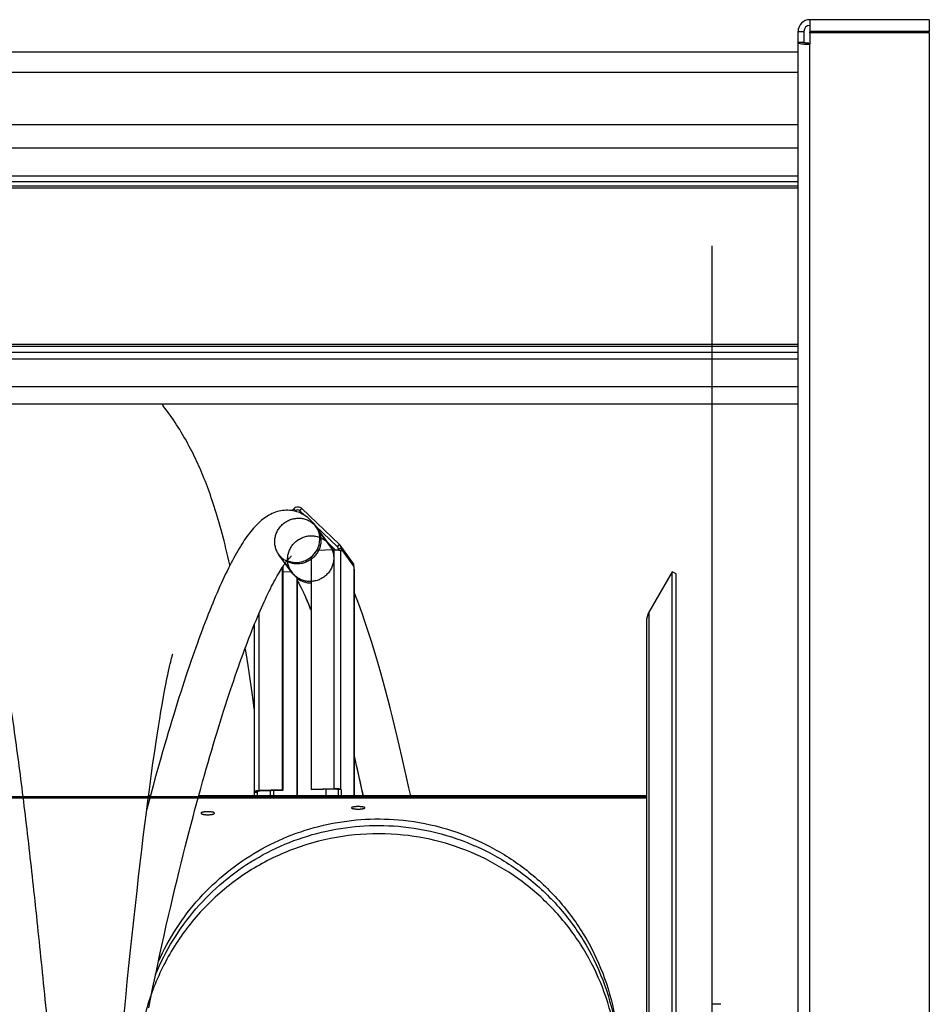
# Model space of a CAD drawing. Extents: x 0 to 594, y 0 to 420.
# Tile 17 of 19: x 345 to 376, y 303 to 336. Entities that reach past the tile are written whole.
import ezdxf

# ---------------------------------------------------------------- set-up
doc = ezdxf.new("R2010")
doc.units = 0
doc.header["$LTSCALE"] = 32.67
for name, color, linetype in [('110528_DXF_CONTINUOUS_LINE', 7, 'CONTINUOUS'), ('110528_DXF_DIMENSION', 7, 'CONTINUOUS'), ('110536_DXF_CONTINUOUS_LINE', 7, 'CONTINUOUS'), ('110618_DXF_CONTINUOUS_LINE', 7, 'CONTINUOUS'), ('110660_DXF_CONTINUOUS_LINE', 7, 'CONTINUOUS'), ('110803_DXF_CONTINUOUS_LINE', 7, 'CONTINUOUS'), ('G_ASE_DUMMY_DXF_CONTINUOUS', 7, 'CONTINUOUS'), ('GUIDE_150_DXF_CONTINUOUS_L', 7, 'CONTINUOUS'), ('HOSE_125_150DXF_CONTINUOUS', 7, 'CONTINUOUS')]:
    doc.layers.add(name, color=color, linetype=linetype)

msp = doc.modelspace()

# ---------------------------------------------------------------- linework, layer by layer
at = {"layer": '110528_DXF_CONTINUOUS_LINE', "color": 7, "linetype": 'CONTINUOUS'}
for p, q in [((367.16216, 317.4361), (366.36312, 316.05213)), ((367.16216, 257.2861), (367.16216, 317.4361)), ((367.29207, 317.3611), (367.16216, 317.4361)), ((366.27604, 315.72713), (366.27604, 258.99508))]:
    msp.add_line(p, q, dxfattribs=at)
at = {"layer": '110528_DXF_CONTINUOUS_LINE', "color": 3, "linetype": 'CONTINUOUS'}
msp.add_line((367.29207, 257.3611), (367.29207, 317.3611), dxfattribs=at)
at = {"layer": '110528_DXF_CONTINUOUS_LINE', "color": 9, "linetype": 'CONTINUOUS'}
msp.add_line((366.36312, 316.05213), (366.36312, 258.67008), dxfattribs=at)
at = {"layer": '110528_DXF_CONTINUOUS_LINE', "color": 7, "linetype": 'CONTINUOUS'}
msp.add_arc((366.92604, 315.72713), 0.65, 150, 180, dxfattribs=at)
at = {"layer": '110528_DXF_DIMENSION', "color": 2, "linetype": 'CONTINUOUS'}
msp.add_line((368.52379, 328.61053), (368.52379, 246.11168), dxfattribs=at)
at = {"layer": '110536_DXF_CONTINUOUS_LINE', "color": 3, "linetype": 'CONTINUOUS'}
for p, q in [((371.87829, 336.3611), (371.87829, 335.9611)), ((375.97829, 336.3611), (371.87829, 336.3611)), ((375.97829, 336.3611), (375.97829, 335.9611)), ((371.47829, 271.86111), (371.47829, 335.9611)), ((375.97829, 335.9611), (371.87829, 335.9611)), ((371.87829, 335.91612), (371.87829, 335.52057)), ((375.97829, 335.91612), (371.87829, 335.91612)), ((375.97829, 335.91612), (375.97829, 294.13609))]:
    msp.add_line(p, q, dxfattribs=at)
at = {"layer": '110536_DXF_CONTINUOUS_LINE', "color": 7, "linetype": 'CONTINUOUS'}
for p, q in [((371.47829, 335.9611), (371.67829, 335.9611)), ((371.67829, 335.9611), (371.67829, 335.58011)), ((371.87829, 335.91612), (371.87829, 335.94589)), ((375.97829, 335.94589), (371.87829, 335.94589)), ((375.97829, 335.91612), (375.97829, 335.94589)), ((371.67829, 335.58011), (371.47829, 335.58011))]:
    msp.add_line(p, q, dxfattribs=at)
at = {"layer": '110536_DXF_CONTINUOUS_LINE', "color": 9, "linetype": 'CONTINUOUS'}
msp.add_line((371.87829, 288.09522), (371.87829, 335.52057), dxfattribs=at)
at = {"layer": '110536_DXF_CONTINUOUS_LINE', "color": 3, "linetype": 'CONTINUOUS'}
msp.add_arc((371.87829, 335.9611), 0.4, 90, 180, dxfattribs=at)
at = {"layer": '110536_DXF_CONTINUOUS_LINE', "color": 7, "linetype": 'CONTINUOUS'}
msp.add_arc((371.87829, 335.9611), 0.2, 90, 180, dxfattribs=at)
at = {"layer": '110536_DXF_CONTINUOUS_LINE', "color": 3, "linetype": 'CONTINUOUS'}
msp.add_open_spline([(371.47829, 335.58011), (371.47829, 335.57547), (371.48889, 335.56449), (371.52792, 335.54971), (371.60937, 335.53411), (371.73254, 335.52326), (371.82724, 335.52057), (371.87829, 335.52057)], degree=3, knots=[0, 0, 0, 0, 0.03383342, 0.09542291, 0.3112148, 0.627999, 1, 1, 1, 1], dxfattribs=at)
at = {"layer": '110536_DXF_CONTINUOUS_LINE', "color": 7, "linetype": 'CONTINUOUS'}
msp.add_open_spline([(371.87829, 335.55034), (371.85277, 335.55034), (371.80625, 335.55151), (371.74171, 335.55757), (371.70497, 335.56445), (371.67829, 335.57377), (371.67829, 335.58011)], degree=3, knots=[0, 0, 0, 0, 0.37313613, 0.69088943, 0.90733876, 1, 1, 1, 1], dxfattribs=at)
at = {"layer": '110618_DXF_CONTINUOUS_LINE', "color": 7, "linetype": 'CONTINUOUS'}
msp.add_line((368.82379, 302.6111), (368.52379, 302.6111), dxfattribs=at)
at = {"layer": '110660_DXF_CONTINUOUS_LINE', "color": 7, "linetype": 'CONTINUOUS'}
for p, q in [((354.12178, 319.53218), (354.18299, 319.59461)), ((354.46276, 319.60307), (355.74864, 318.36909)), ((356.21115, 317.74089), (355.77025, 318.34438)), ((354.7807, 317.9449), (354.7807, 309.98921)), ((355.57201, 318.18867), (354.97146, 318.17052)), ((355.80658, 318.14435), (355.79924, 318.15441)), ((355.80658, 318.23238), (355.80658, 318.14435)), ((356.24748, 317.62888), (356.24748, 317.54086)), ((353.79156, 317.58591), (353.79156, 309.95932)), ((356.25483, 317.5308), (356.24748, 317.54086)), ((356.257, 317.52482), (356.257, 309.75885)), ((354.29125, 317.23105), (354.30594, 317.21093)), ((354.30594, 317.21093), (354.30594, 309.75885)), ((352.82964, 315.62135), (352.82964, 309.89518)), ((352.83916, 309.87914), (352.83181, 309.8892)), ((352.83916, 309.87914), (352.93807, 309.88213)), ((352.83916, 309.75885), (352.83916, 309.87914)), ((353.79156, 309.95932), (353.00025, 309.93541)), ((353.79156, 309.95932), (353.80626, 309.93921)), ((354.7807, 309.98921), (355.57201, 310.01312)), ((354.7807, 309.98921), (354.7954, 309.9691)), ((355.80658, 309.96881), (355.70767, 309.96582)), ((355.79924, 309.97887), (355.80658, 309.96881)), ((355.80658, 309.96881), (355.80658, 309.77299))]:
    msp.add_line(p, q, dxfattribs=at)
at = {"layer": '110660_DXF_CONTINUOUS_LINE', "color": 9, "linetype": 'CONTINUOUS'}
for p, q in [((354.25293, 319.52749), (354.18299, 319.59461)), ((354.27466, 319.49775), (354.25293, 319.52749)), ((354.39282, 319.53172), (354.46276, 319.60307)), ((354.47882, 319.414), (354.39282, 319.53172)), ((355.40974, 318.35955), (354.96884, 318.96305)), ((355.6787, 318.29774), (355.74864, 318.36909)), ((355.6978, 318.2716), (355.6787, 318.29774)), ((354.1178, 317.41569), (353.6769, 318.01918)), ((355.57201, 310.01312), (355.57201, 318.18867)), ((355.70767, 318.22939), (355.80658, 318.23238)), ((355.79924, 309.97887), (355.79924, 318.15441)), ((356.24748, 317.62888), (355.80658, 318.23238)), ((356.25483, 309.75885), (356.25483, 317.5308)), ((353.00025, 309.93541), (353.00025, 316.0306)), ((352.83181, 309.8892), (352.93073, 309.89219)), ((352.93073, 309.89219), (352.93073, 309.89518)), ((353.00025, 309.93541), (353.01494, 309.9153)), ((353.38632, 309.75885), (353.38632, 309.92652)), ((353.49993, 309.75885), (353.49993, 309.92995)), ((355.57201, 310.01312), (355.58671, 309.99301)), ((355.79924, 309.97887), (355.70032, 309.97588)), ((355.70767, 309.77), (355.80658, 309.77299)), ((355.81692, 309.75885), (355.80658, 309.77299))]:
    msp.add_line(p, q, dxfattribs=at)
at = {"layer": '110660_DXF_CONTINUOUS_LINE', "color": 3, "linetype": 'CONTINUOUS'}
for p, q in [((354.23474, 319.50894), (354.25293, 319.52749)), ((354.39282, 319.53172), (354.57249, 319.3593)), ((354.92966, 319.01654), (355.6787, 318.29774)), ((355.37089, 318.41274), (355.60395, 318.18908)), ((355.70767, 318.22939), (355.70767, 318.18287)), ((353.80626, 317.60795), (353.80626, 309.93921)), ((353.80626, 317.43625), (354.09637, 317.44502)), ((354.29125, 317.23105), (354.29125, 309.75885)), ((352.93807, 309.88213), (352.93073, 309.89219)), ((352.93807, 309.75885), (352.93807, 309.88213)), ((353.80626, 309.93921), (353.01494, 309.9153)), ((354.7954, 309.9691), (355.58671, 309.99301)), ((355.28039, 309.98375), (355.28039, 309.75885)), ((355.70032, 309.97588), (355.70767, 309.96582)), ((355.70767, 309.96582), (355.70767, 309.77))]:
    msp.add_line(p, q, dxfattribs=at)
for centre, radius, start, end in [((355.61348, 318.22984), 0.09415, 36.157718, 46.157575), ((354.7458, 317.82817), 0.75041, 216.148812, 218.030413), ((354.74945, 317.8317), 0.75546, 218.070719, 232.662121), ((355.9, 309.77001), 0.19233, 180.002011, 183.331814)]:
    msp.add_arc(centre, radius, start, end, dxfattribs=at)
at = {"layer": '110660_DXF_CONTINUOUS_LINE', "color": 7, "linetype": 'CONTINUOUS'}
for centre, radius, start, end in [((355.6182, 318.23327), 0.18831, 36.157718, 46.157575), ((355.90309, 309.773), 0.0965, 180.002777, 188.434145)]:
    msp.add_arc(centre, radius, start, end, dxfattribs=at)
for points, knots in [([(354.46276, 319.60307), (354.42677, 319.6376), (354.32083, 319.67803), (354.21865, 319.63099), (354.18299, 319.59461)], [0, 0, 0, 0, 0.49470038, 1, 1, 1, 1]), ([(355.57201, 318.18867), (355.59799, 318.18945), (355.64748, 318.18896), (355.71547, 318.18312), (355.76469, 318.17284), (355.79329, 318.16256), (355.79924, 318.15441)], [0, 0, 0, 0, 0.33484785, 0.63927835, 0.87002835, 1, 1, 1, 1]), ([(353.00025, 309.93541), (352.97785, 309.93474), (352.93718, 309.93237), (352.88303, 309.9234), (352.84884, 309.91484), (352.82964, 309.90149), (352.82965, 309.89518)], [0, 0, 0, 0, 0.37359875, 0.68322998, 0.89488766, 1, 1, 1, 1]), ([(355.57201, 310.01312), (355.59799, 310.01391), (355.64748, 310.01341), (355.71547, 310.00758), (355.76469, 309.9973), (355.79329, 309.98701), (355.79924, 309.97887)], [0, 0, 0, 0, 0.33484785, 0.63927835, 0.87002835, 1, 1, 1, 1])]:
    msp.add_open_spline(points, degree=3, knots=knots, dxfattribs=at)
at = {"layer": '110660_DXF_CONTINUOUS_LINE', "color": 9, "linetype": 'CONTINUOUS'}
for points in [[(353.53156, 318.4672), (353.53156, 318.51551), (353.54067, 318.6127), (353.58093, 318.75361), (353.64644, 318.88568), (353.73486, 319.00416), (353.84336, 319.10532), (353.968, 319.18548), (354.10489, 319.24215), (354.24902, 319.27323), (354.39593, 319.27774), (354.54018, 319.2555), (354.67731, 319.20714), (354.80221, 319.13444), (354.91094, 319.03966), (354.99951, 318.92626), (355.06504, 318.7979), (355.10522, 318.65923), (355.11419, 318.56307), (355.11419, 318.51502)], [(353.97246, 317.86371), (353.97246, 317.91202), (353.98157, 318.00921), (354.02183, 318.15012), (354.08734, 318.28218), (354.17576, 318.40066), (354.28426, 318.50182), (354.4089, 318.58198), (354.54579, 318.63865), (354.68992, 318.66973), (354.83683, 318.67425), (354.98108, 318.652), (355.11821, 318.60364), (355.24311, 318.53094), (355.35184, 318.43616), (355.44041, 318.32277), (355.50594, 318.19441), (355.54612, 318.05573), (355.55509, 317.95957), (355.55509, 317.91153)], [(355.11419, 318.51502), (355.11419, 318.46671), (355.10507, 318.36952), (355.06482, 318.22861), (354.99931, 318.09655), (354.91089, 317.97807), (354.80239, 317.87691), (354.67775, 317.79675), (354.54085, 317.74008), (354.39673, 317.709), (354.24981, 317.70448), (354.10556, 317.72673), (353.96844, 317.77509), (353.84354, 317.84779), (353.7348, 317.94257), (353.64624, 318.05596), (353.5807, 318.18433), (353.54053, 318.323), (353.53156, 318.41916), (353.53156, 318.4672)], [(355.55509, 317.91153), (355.55509, 317.86322), (355.54597, 317.76603), (355.50572, 317.62512), (355.44021, 317.49305), (355.35179, 317.37457), (355.24329, 317.27342), (355.11865, 317.19325), (354.98175, 317.13658), (354.83763, 317.1055), (354.69071, 317.10099), (354.54646, 317.12324), (354.40934, 317.17159), (354.28443, 317.24429), (354.1757, 317.33907), (354.08714, 317.45247), (354.0216, 317.58083), (353.98143, 317.7195), (353.97246, 317.81567), (353.97246, 317.86371)]]:
    msp.add_open_spline(points, degree=3, knots=[0, 0, 0, 0, 0.05867026, 0.11774966, 0.17702013, 0.23671108, 0.29632463, 0.35621208, 0.41571648, 0.47530175, 0.53428673, 0.5932318, 0.65154686, 0.70984403, 0.76769271, 0.82566921, 0.88351894, 0.94165779, 1, 1, 1, 1], dxfattribs=at)
at = {"layer": '110660_DXF_CONTINUOUS_LINE', "color": 3, "linetype": 'CONTINUOUS'}
for points, knots in [([(354.39282, 319.53172), (354.37482, 319.54899), (354.32185, 319.5692), (354.27076, 319.54568), (354.25293, 319.52749)], [0, 0, 0, 0, 0.49470038, 1, 1, 1, 1]), ([(353.01494, 309.9153), (352.99448, 309.91468), (352.96665, 309.9119), (352.93923, 309.905), (352.92964, 309.89833), (352.92964, 309.89518)], [0, 0, 0, 0, 0.68298836, 0.89480748, 1, 1, 1, 1]), ([(352.92964, 309.89518), (352.92964, 309.89467), (352.92985, 309.89359), (352.93039, 309.89265), (352.93073, 309.89219)], [0, 0, 0, 0, 0.47332504, 1, 1, 1, 1]), ([(355.58671, 309.99301), (355.5997, 309.9934), (355.62444, 309.99315), (355.65844, 309.99023), (355.68305, 309.98509), (355.69735, 309.97995), (355.70032, 309.97588)], [0, 0, 0, 0, 0.33484785, 0.63927835, 0.87002835, 1, 1, 1, 1])]:
    msp.add_open_spline(points, degree=3, knots=knots, dxfattribs=at)
msp.add_open_spline([(355.70767, 318.22939), (355.70767, 318.24901), (355.70108, 318.26954), (355.6895, 318.28539)], degree=3, dxfattribs=at)
at = {"layer": '110660_DXF_CONTINUOUS_LINE', "color": 7, "linetype": 'CONTINUOUS'}
for points in [[(355.80658, 318.23238), (355.80658, 318.27163), (355.7934, 318.31269), (355.77024, 318.34438)], [(354.7807, 317.9449), (354.85675, 318.00747), (354.92249, 318.08507), (354.97146, 318.17052)], [(356.24748, 317.62888), (356.24748, 317.66813), (356.2343, 317.70919), (356.21114, 317.74088)], [(356.257, 317.52482), (356.257, 317.52694), (356.25608, 317.52909), (356.25483, 317.5308)], [(352.82965, 309.89518), (352.82965, 309.89306), (352.83056, 309.89091), (352.83181, 309.8892)]]:
    msp.add_open_spline(points, degree=3, dxfattribs=at)
at = {"layer": '110803_DXF_CONTINUOUS_LINE', "color": 7, "linetype": 'CONTINUOUS'}
for p, q in [((239.27829, 335.26199), (371.47829, 335.26199)), ((371.47829, 332.7611), (239.27829, 332.7611)), ((371.47829, 323.18088), (239.27829, 323.18088))]:
    msp.add_line(p, q, dxfattribs=at)
at = {"layer": '110803_DXF_CONTINUOUS_LINE', "color": 9, "linetype": 'CONTINUOUS'}
for p, q in [((239.27829, 334.56211), (371.47829, 334.56211)), ((371.47829, 331.95703), (239.27829, 331.95703)), ((239.27829, 331.00591), (371.47829, 331.00591)), ((239.27829, 330.8092), (371.47829, 330.8092)), ((371.47829, 330.65557), (239.27829, 330.65557)), ((371.47829, 330.59), (239.27829, 330.59)), ((371.47829, 325.23305), (239.27829, 325.23305)), ((371.47829, 325.15877), (239.27829, 325.15877)), ((371.47829, 324.95077), (239.27829, 324.95077)), ((371.47829, 324.72794), (239.27829, 324.72794)), ((371.47829, 323.77681), (239.27829, 323.77681))]:
    msp.add_line(p, q, dxfattribs=at)
at = {"layer": 'G_ASE_DUMMY_DXF_CONTINUOUS', "color": 7, "linetype": 'CONTINUOUS'}
for p, q in [((349.25229, 309.70955), (349.19619, 309.70955)), ((349.26553, 309.75885), (349.20264, 309.75885)), ((366.27604, 309.70955), (350.90996, 309.70955)), ((366.27604, 309.75885), (350.92341, 309.75885))]:
    msp.add_line(p, q, dxfattribs=at)
at = {"layer": 'GUIDE_150_DXF_CONTINUOUS_L', "color": 7, "linetype": 'CONTINUOUS'}
for p, q in [((355.44685, 318.30876), (354.9321, 319.01334)), ((355.52168, 318.2023), (355.44682, 318.3088)), ((355.53138, 318.18744), (355.52168, 318.2023)), ((353.88978, 317.7278), (354.13984, 317.38551)), ((354.54657, 316.66284), (354.52997, 316.69834))]:
    msp.add_line(p, q, dxfattribs=at)
at = {"layer": 'GUIDE_150_DXF_CONTINUOUS_L', "color": 9, "linetype": 'CONTINUOUS'}
msp.add_line((355.51855, 318.18705), (355.00571, 318.88901), dxfattribs=at)
at = {"layer": 'GUIDE_150_DXF_CONTINUOUS_L', "color": 7, "linetype": 'CONTINUOUS'}
for points in [[(354.93208, 319.01337), (354.8939, 319.06354), (354.85077, 319.11553), (354.80619, 319.1646), (354.76012, 319.21077), (354.71258, 319.25409), (354.66356, 319.29455), (354.6131, 319.33213), (354.56125, 319.36682), (354.50808, 319.39855), (354.45369, 319.42728), (354.39814, 319.45298), (354.34151, 319.47562), (354.28389, 319.49516), (354.22541, 319.51155), (354.16616, 319.52477), (354.10624, 319.53478), (354.0458, 319.54155), (353.98495, 319.54506), (353.92378, 319.5453), (353.86246, 319.54226), (353.80118, 319.53595), (353.73992, 319.52637), (353.67891, 319.51355), (353.61871, 319.49766), (353.55939, 319.4788), (353.50096, 319.45706), (353.44383, 319.43272), (353.38806, 319.40594), (353.33355, 319.37681), (353.28037, 319.34553), (353.22855, 319.31226), (353.17792, 319.27704), (353.12835, 319.23991), (353.07976, 319.20095), (353.03207, 319.16019), (352.98504, 319.11752), (352.93858, 319.07294), (352.89263, 319.02646), (352.84705, 318.978), (352.80176, 318.92752), (352.75671, 318.87502), (352.71184, 318.82045), (352.66709, 318.7638), (352.62242, 318.70503), (352.5778, 318.64414), (352.53318, 318.58111), (352.48855, 318.51591), (352.44386, 318.44854), (352.39913, 318.37901), (352.3543, 318.3073), (352.30932, 318.23331), (352.26418, 318.15705), (352.21887, 318.0785), (352.17333, 317.99758), (352.12755, 317.91428), (352.08152, 317.82859), (352.03522, 317.74045), (351.98864, 317.64986), (351.94176, 317.5568), (351.89458, 317.46123), (351.84708, 317.36315), (351.79927, 317.26255), (351.75113, 317.15939), (351.70266, 317.05367), (351.65385, 316.94538), (351.60471, 316.83448), (351.55523, 316.72098), (351.50541, 316.60486), (351.45522, 316.48606), (351.40467, 316.36455), (351.35376, 316.24033), (351.30247, 316.11333), (351.25078, 315.98353), (351.19872, 315.85092), (351.14624, 315.71543), (351.09336, 315.57705), (351.04009, 315.43577), (350.98638, 315.2915), (350.93226, 315.14424), (350.87773, 314.99397), (350.82275, 314.84061), (350.76734, 314.68416), (350.7115, 314.52459), (350.65519, 314.36178), (350.59841, 314.19571), (350.54119, 314.02638), (350.48346, 313.85362), (350.42524, 313.67742), (350.36655, 313.49776), (350.30733, 313.31449), (350.24761, 313.12758), (350.18738, 312.93703), (350.12662, 312.74264), (350.06532, 312.54441), (350.00351, 312.34232), (349.94114, 312.13621), (349.87823, 311.92603), (349.81479, 311.71179), (349.75083, 311.49344), (349.68636, 311.27096), (349.6214, 311.04435), (349.55595, 310.81357), (349.49004, 310.57863), (349.42368, 310.33952), (349.35688, 310.09619), (349.28966, 309.84868), (349.22205, 309.59696), (349.14315, 309.29955)], [(349.21163, 302.48664), (349.2831, 302.84101), (349.3564, 303.19852), (349.43137, 303.55832), (349.50708, 303.91588), (349.58346, 304.27098), (349.66049, 304.62359), (349.7372, 304.96951), (349.81335, 305.30786), (349.88905, 305.63942), (349.96385, 305.96256), (350.03746, 306.27637), (350.11004, 306.58177), (350.18181, 306.87997), (350.25271, 307.17095), (350.3227, 307.45475), (350.39204, 307.73265), (350.46071, 308.00468), (350.52866, 308.27082), (350.59615, 308.53218), (350.6632, 308.78897), (350.72974, 309.04097), (350.79585, 309.28863), (350.86154, 309.53206), (350.92677, 309.77114), (350.99154, 310.00601), (351.05583, 310.23666), (351.11963, 310.4631), (351.18294, 310.68544), (351.24576, 310.90367), (351.30804, 311.11781), (351.36982, 311.32794), (351.43107, 311.53407), (351.49177, 311.73621), (351.55195, 311.93449), (351.61159, 312.1289), (351.67068, 312.31947), (351.72926, 312.50635), (351.78731, 312.68956), (351.84482, 312.8691), (351.90183, 313.0451), (351.95832, 313.2176), (352.01429, 313.38658), (352.06976, 313.55219), (352.12473, 313.71442), (352.17919, 313.87328), (352.23317, 314.02891), (352.28665, 314.1813), (352.33963, 314.33046), (352.39213, 314.47649), (352.44414, 314.6194), (352.49566, 314.7592), (352.5467, 314.89596), (352.59725, 315.02968), (352.64731, 315.16038), (352.69689, 315.28812), (352.74599, 315.4129), (352.79459, 315.53473), (352.84271, 315.65365), (352.89034, 315.76968), (352.93748, 315.88282), (352.98413, 315.99309), (353.03029, 316.10052), (353.07594, 316.20508), (353.12108, 316.30679), (353.1657, 316.40565), (353.2098, 316.50165), (353.25334, 316.59476), (353.29633, 316.68499), (353.33875, 316.77233), (353.38056, 316.85675), (353.42176, 316.93826), (353.46234, 317.01686), (353.50224, 317.0925), (353.54146, 317.16519), (353.57999, 317.23493), (353.61774, 317.30164), (353.65473, 317.36536), (353.69091, 317.42608), (353.72621, 317.4837), (353.76061, 317.53827), (353.79408, 317.58979), (353.82647, 317.63811), (353.85779, 317.6833), (353.88797, 317.72537), (353.91681, 317.76413), (353.94429, 317.79966), (353.97034, 317.83201), (353.99471, 317.861), (354.01735, 317.88675), (354.0382, 317.90934), (354.05694, 317.92863), (354.07349, 317.94476), (354.08779, 317.9579), (354.09951, 317.96802), (354.10443, 317.97206)], [(354.30594, 317.13013), (354.31711, 317.1111), (354.35604, 317.04181), (354.39685, 316.96606), (354.43951, 316.88361), (354.4839, 316.79442), (354.52997, 316.69834)], [(354.54657, 316.66284), (354.58932, 316.56942), (354.64611, 316.44087), (354.70494, 316.30254), (354.76571, 316.1543), (354.7807, 316.11641)], [(358.19434, 309.75885), (358.13526, 310.03271), (358.05529, 310.39637), (357.97501, 310.75437), (357.89445, 311.10657), (357.81373, 311.45246), (357.73288, 311.7919), (357.65193, 312.12476), (357.57098, 312.45061), (357.49007, 312.76934), (357.40922, 313.08084), (357.32855, 313.38472), (357.24809, 313.68084), (357.16785, 313.96918), (357.0879, 314.24959), (357.00827, 314.52189), (356.92897, 314.78614), (356.84996, 315.04248), (356.77125, 315.29082), (356.69287, 315.53112), (356.61474, 315.76356), (356.53688, 315.98808), (356.45929, 316.20461), (356.38188, 316.41335), (356.30466, 316.6142), (356.257, 316.73351)], [(356.257, 311.08225), (356.32245, 310.80283), (356.40314, 310.45117), (356.4838, 310.09242), (356.55731, 309.75885)]]:
    msp.add_lwpolyline(points, dxfattribs=at)
at = {"layer": 'GUIDE_150_DXF_CONTINUOUS_L', "color": 9, "linetype": 'CONTINUOUS'}
for centre, radius, start, end in [((354.32401, 318.56934), 0.75294, 25.123766, 36.135093), ((354.83882, 317.86479), 0.75287, 25.347297, 36.135788), ((354.25661, 318.58191), 0.82489, 309.205724, 310.266445), ((354.26658, 318.57446), 0.81241, 329.396473, 329.802531), ((354.26692, 318.57426), 0.81202, 329.802413, 331.659022), ((275.27497, 291.90507), 83.23416, 12.386542, 13.3587506)]:
    msp.add_arc(centre, radius, start, end, dxfattribs=at)
for points, knots in [([(355.00571, 318.88901), (354.99839, 318.89904), (354.97006, 318.93614), (354.93838, 318.97079), (354.91303, 318.99385)], [0, 0, 0, 0, 0.26588262, 1, 1, 1, 1]), ([(354.98161, 318.18878), (355.03899, 318.29516), (355.10621, 318.53571), (355.0563, 318.78109), (355.00571, 318.88901)], [0, 0, 0, 0, 0.50347336, 1, 1, 1, 1]), ([(353.95925, 317.8182), (354.09043, 317.76326), (354.39121, 317.72701), (354.66631, 317.85157), (354.77803, 317.94271)], [0, 0, 0, 0, 0.49657012, 1, 1, 1, 1]), ([(354.30583, 317.21079), (354.37269, 317.15974), (354.52537, 317.07924), (354.69576, 317.05277), (354.7807, 317.05319)], [0, 0, 0, 0, 0.4975817, 1, 1, 1, 1]), ([(354.7807, 316.11959), (354.76138, 316.16758), (354.68674, 316.3501), (354.60789, 316.53094), (354.54657, 316.66284)], [0, 0, 0, 0, 0.26234665, 1, 1, 1, 1])]:
    msp.add_open_spline(points, degree=3, knots=knots, dxfattribs=at)
msp.add_open_spline([(354.78978, 317.95248), (354.85916, 318.01125), (354.91954, 318.0826), (354.96583, 318.16086)], degree=3, dxfattribs=at)
at = {"layer": 'HOSE_125_150DXF_CONTINUOUS', "color": 7, "linetype": 'CONTINUOUS'}
for p, q in [((350.03018, 314.60485), (350.034, 314.61757)), ((349.92453, 314.18731), (349.94542, 314.27705)), ((349.94542, 314.27705), (349.96426, 314.35536)), ((349.96426, 314.35536), (349.98112, 314.42312)), ((349.98112, 314.42312), (349.99594, 314.48068)), ((349.83597, 313.77647), (349.86362, 313.90969)), ((349.86362, 313.90969), (349.88944, 314.0301)), ((349.77501, 313.46816), (349.80645, 313.6296)), ((349.80645, 313.6296), (349.83597, 313.77647)), ((349.70575, 313.09494), (349.74149, 313.29046)), ((349.74149, 313.29046), (349.77501, 313.46816)), ((349.62756, 312.64606), (349.66778, 312.88048)), ((349.66778, 312.88048), (349.70575, 313.09494)), ((352.82964, 312.74003), (352.78805, 313.03913)), ((349.58548, 312.39311), (349.62756, 312.64606)), ((349.54177, 312.12226), (349.58548, 312.39311)), ((349.4968, 311.83509), (349.54177, 312.12226)), ((349.4033, 311.21154), (349.45061, 311.53145)), ((349.45061, 311.53145), (349.4968, 311.83509)), ((349.35502, 310.87603), (349.4033, 311.21154)), ((349.30592, 310.52558), (349.35502, 310.87603)), ((349.18017, 309.58704), (349.23094, 309.97289)), ((349.12881, 309.18731), (349.18017, 309.58704)), ((349.07679, 308.77306), (349.12881, 309.18731)), ((349.02411, 308.3443), (349.07679, 308.77306)), ((348.97086, 307.90162), (349.02411, 308.3443)), ((348.91712, 307.44554), (348.97086, 307.90162)), ((348.86294, 306.97656), (348.91712, 307.44554)), ((348.8084, 306.49556), (348.86294, 306.97656)), ((348.7536, 306.00334), (348.8084, 306.49556)), ((348.69858, 305.50028), (348.7536, 306.00334)), ((348.64333, 304.9866), (348.69858, 305.50028)), ((348.58785, 304.46244), (348.64333, 304.9866)), ((348.53215, 303.92793), (348.58785, 304.46244)), ((348.4762, 303.38308), (348.53215, 303.92793)), ((348.42, 302.82803), (348.4762, 303.38308)), ((348.36356, 302.26303), (348.42, 302.82803))]:
    msp.add_line(p, q, dxfattribs=at)
at = {"layer": 'HOSE_125_150DXF_CONTINUOUS', "color": 9, "linetype": 'CONTINUOUS'}
for p, q in [((366.27604, 309.7261), (244.27604, 309.7261)), ((244.27604, 309.69283), (366.27604, 309.69283)), ((366.27604, 309.7261), (366.27604, 264.9961))]:
    msp.add_line(p, q, dxfattribs=at)
at = {"layer": 'HOSE_125_150DXF_CONTINUOUS', "color": 7, "linetype": 'CONTINUOUS'}
for points in [[(351.99211, 317.65661), (351.98861, 317.67254), (351.95644, 317.81581), (351.92416, 317.95641), (351.89179, 318.09435), (351.85932, 318.22964), (351.82673, 318.36237), (351.794, 318.49264), (351.76113, 318.62054), (351.72806, 318.74625), (351.6948, 318.86977), (351.6614, 318.99094), (351.62782, 319.10993), (351.59406, 319.22678), (351.56023, 319.34112), (351.52632, 319.45308), (351.4923, 319.56276), (351.45832, 319.6698), (351.42441, 319.77421), (351.3905, 319.8762), (351.35663, 319.9758), (351.32287, 320.07286), (351.28914, 320.16772), (351.25521, 320.26104), (351.22111, 320.35281), (351.1868, 320.44317), (351.15199, 320.53286), (351.11659, 320.62209), (351.08066, 320.71073), (351.04411, 320.79895), (351.00686, 320.88689), (350.96896, 320.97446), (350.93045, 321.06149), (350.89132, 321.148), (350.85156, 321.23401), (350.81123, 321.31935), (350.77038, 321.40395), (350.72894, 321.48791), (350.68685, 321.57136), (350.64412, 321.65427), (350.60072, 321.7367), (350.5565, 321.81888), (350.51148, 321.90078), (350.4656, 321.98245), (350.41869, 322.06419), (350.37069, 322.14603), (350.32159, 322.22793), (350.27125, 322.31008), (350.21961, 322.39254), (350.16666, 322.47522), (350.11234, 322.55815), (350.05663, 322.64132), (349.9995, 322.7247), (349.94088, 322.8083), (349.88076, 322.89209), (349.8191, 322.97606), (349.75586, 323.06018), (349.69099, 323.14445), (349.66226, 323.18088)], [(349.99594, 314.48068), (350.00862, 314.52832), (350.01413, 314.54845), (350.01906, 314.56618), (350.02339, 314.58148), (350.0271, 314.59435), (350.03018, 314.60485)], [(352.78805, 313.03913), (352.75347, 313.28326), (352.71888, 313.52359), (352.68427, 313.7601), (352.64973, 313.99219), (352.61524, 314.21992), (352.58081, 314.44333), (352.54653, 314.66187), (352.5204, 314.82548)], [(349.88944, 314.0301), (349.91333, 314.13796), (349.92453, 314.18731)], [(349.23094, 309.97289), (349.28108, 310.34482), (349.30592, 310.52558)]]:
    msp.add_lwpolyline(points, dxfattribs=at)
at = {"layer": 'HOSE_125_150DXF_CONTINUOUS', "color": 9, "linetype": 'CONTINUOUS'}
for points, knots in [([(353.07604, 264.037), (353.00286, 263.4752), (352.85824, 262.41511), (352.65879, 261.11546), (352.49348, 260.15655), (352.3688, 259.49414), (352.24426, 258.89433), (352.11989, 258.35849), (351.99568, 257.88781), (351.87177, 257.48314), (351.74821, 257.14522), (351.6391, 256.90467), (351.54781, 256.74562), (351.48028, 256.64809), (351.41259, 256.57045), (351.34441, 256.51265), (351.27524, 256.47493), (351.20471, 256.45829), (351.13377, 256.46387), (351.06599, 256.49045), (351.00128, 256.53473), (350.91155, 256.62124), (350.80257, 256.7774), (350.6796, 257.01919), (350.55178, 257.33925), (350.42059, 257.74165), (350.28635, 258.22963), (350.15179, 258.79422), (349.96229, 259.69428), (349.73063, 261.00027), (349.45416, 262.83448), (349.17027, 265.00151), (348.79929, 268.17761), (348.35011, 272.55365), (347.83172, 278.16844), (347.28527, 284.46933), (346.82637, 289.87291), (346.44952, 294.22363), (346.17249, 297.34834), (345.88838, 300.4397), (345.59664, 303.45505), (345.30512, 306.27111), (345.05488, 308.49202), (344.85041, 310.15948), (344.69427, 311.35484), (344.53415, 312.49387), (344.38116, 313.49159), (344.24125, 314.32585), (344.11654, 315.00929), (343.99195, 315.63061), (343.86465, 316.20122), (343.73433, 316.71602), (343.60026, 317.17), (343.46664, 317.54586), (343.34984, 317.8077), (343.254, 317.97513), (343.18647, 318.07295), (343.11878, 318.15088), (343.05062, 318.20896), (342.98146, 318.24696), (342.91095, 318.2639), (342.84, 318.2586), (342.76779, 318.23055), (342.69493, 318.17865), (342.62149, 318.10236), (342.54837, 318.00286), (342.444, 317.82717), (342.31731, 317.54572), (342.17764, 317.14945), (342.04075, 316.68012), (341.90632, 316.14339), (341.77162, 315.53086), (341.63239, 314.82193), (341.48947, 314.01418), (341.28624, 312.75175), (341.03611, 310.98126), (340.74576, 308.6416), (340.45029, 305.99903), (340.14143, 302.99006), (339.7444, 298.83798), (339.25986, 293.39367), (338.69977, 286.82738), (338.21268, 281.13653), (337.80327, 276.546), (337.49522, 273.2409), (337.19005, 270.16192), (336.94027, 267.82023), (336.7364, 266.04444), (336.58013, 264.75621), (336.41983, 263.51672), (336.25873, 262.36172), (336.1018, 261.32663), (335.94619, 260.3885), (335.78681, 259.52444), (335.62291, 258.743), (335.45943, 258.07383), (335.31564, 257.58298), (335.19552, 257.2441), (335.10651, 257.02742), (335.01761, 256.84527), (334.92039, 256.68422), (334.82671, 256.56919), (334.73646, 256.50094), (334.67253, 256.47064), (334.60769, 256.45838), (334.51779, 256.4673), (334.4285, 256.51831), (334.34653, 256.5975), (334.24946, 256.72004), (334.13217, 256.9276), (333.99894, 257.23928), (333.86525, 257.62958), (333.73113, 258.09779), (333.59667, 258.64301), (333.46194, 259.26384), (333.32271, 259.98111), (333.17978, 260.79721), (332.97663, 262.07052), (332.73547, 263.79007), (332.46075, 266.00401), (332.18328, 268.46868), (331.89844, 271.2176), (331.60663, 274.22995), (331.31466, 277.40491), (331.01846, 280.74889), (330.70986, 284.32089), (330.3202, 288.8866), (329.84491, 294.43432), (329.37273, 299.69279), (328.97387, 303.78699), (328.6791, 306.61046), (328.37418, 309.28174), (328.06823, 311.66579), (327.76407, 313.70073), (327.51158, 315.11909), (327.30198, 316.09132), (327.14759, 316.71025), (327.01091, 317.16993), (326.89491, 317.49258), (326.81438, 317.68782), (326.7359, 317.85079), (326.65999, 317.98321), (326.58401, 318.09044), (326.50607, 318.17428), (326.42479, 318.23346), (326.33789, 318.26389), (326.24936, 318.26021), (326.16312, 318.22301), (326.07954, 318.15557), (325.99705, 318.05891), (325.91488, 317.9329), (325.82992, 317.77199), (325.74277, 317.57404), (325.61644, 317.2381), (325.48092, 316.79136), (325.33529, 316.22162), (325.14535, 315.37141), (324.90387, 314.07388), (324.62096, 312.2503), (324.33109, 310.0832), (324.04048, 307.63496), (323.74484, 304.89526), (323.43597, 301.8005), (323.0234, 297.39397), (322.62226, 292.81502), (322.22022, 288.11981), (321.90816, 284.46254), (321.58768, 280.75057), (321.2679, 277.14054), (320.9313, 273.50294), (320.60551, 270.19965), (320.29009, 267.26014), (320.03952, 265.13386), (319.83457, 263.55032), (319.67854, 262.42621), (319.51859, 261.36378), (319.35766, 260.39347), (319.20091, 259.54529), (319.04596, 258.80049), (318.88756, 258.14056), (318.74563, 257.64549), (318.62981, 257.30863), (318.54752, 257.09862), (318.46533, 256.91814), (318.38144, 256.76406), (318.29541, 256.63791), (318.20585, 256.54176), (318.11421, 256.47968), (318.02292, 256.45597), (317.93743, 256.46763), (317.85871, 256.50623), (317.78175, 256.5704), (317.70289, 256.66276), (317.62233, 256.78556), (317.5045, 257.00785), (317.36196, 257.3634), (317.1995, 257.8803), (317.0306, 258.53461), (316.85703, 259.33074), (316.68478, 260.24339), (316.51646, 261.2462), (316.34657, 262.36312), (316.17213, 263.61809), (315.92558, 265.54204), (315.6104, 268.28826), (315.19365, 272.34283), (314.71961, 277.423), (314.20075, 283.36662), (313.74942, 288.67424), (313.37398, 293.03821), (313.08895, 296.28374), (312.81121, 299.34491), (312.53465, 302.26529), (312.25116, 305.08991), (311.96001, 307.77624), (311.66927, 310.20985), (311.41786, 312.07717), (311.21147, 313.43426), (311.05584, 314.3687), (310.91983, 315.10302), (310.80609, 315.65744), (310.70821, 316.10162), (310.59411, 316.57071), (310.45993, 317.04705), (310.32616, 317.44551), (310.20805, 317.72996), (310.1091, 317.91874), (310.03604, 318.03459), (309.96286, 318.12714), (309.88919, 318.19651), (309.81435, 318.24253), (309.73765, 318.26398), (309.66018, 318.25904), (309.58415, 318.22816), (309.50987, 318.17321), (309.43646, 318.09499), (309.36336, 317.99354), (309.25905, 317.81518), (309.1324, 317.53051), (309.01682, 317.19973), (308.92139, 316.8852), (308.81564, 316.50227), (308.67993, 315.94104), (308.51933, 315.17236), (308.30353, 313.99762), (308.04802, 312.36448), (307.75349, 310.18), (307.44502, 307.58988), (307.1343, 304.6948), (306.8145, 301.46742), (306.49388, 298.02472), (306.15581, 294.22509), (305.74717, 289.49236), (305.26022, 283.76378), (304.70215, 277.35099), (304.20866, 272.08037), (303.84117, 268.55187), (303.62504, 266.62257), (303.42237, 264.91319), (303.18095, 263.04361), (302.92909, 261.34445), (302.72163, 260.13245), (302.56637, 259.3179), (302.40756, 258.58456), (302.24751, 257.95303), (302.09165, 257.44324), (301.95862, 257.09292), (301.84691, 256.8616), (301.76476, 256.72117), (301.6825, 256.61019), (301.5996, 256.52848), (301.51485, 256.47623), (301.42709, 256.45575), (301.33892, 256.46982), (301.25063, 256.518), (301.16232, 256.60083), (301.07329, 256.71937), (300.98442, 256.87237), (300.87132, 257.11127), (300.74092, 257.45908), (300.59605, 257.93436), (300.45071, 258.50026), (300.30266, 259.16568), (300.15259, 259.93128), (299.9958, 260.82474), (299.83481, 261.83997), (299.67476, 262.94563), (299.51867, 264.10999), (299.29981, 265.85404), (299.02332, 268.28037), (298.68552, 271.54588), (298.35776, 274.97102), (298.02911, 278.59278), (297.70847, 282.25558), (297.37054, 286.19704), (297.03288, 290.15647), (296.68615, 294.17275), (296.34029, 298.06573), (295.97642, 301.96269), (295.63766, 305.33368), (295.3246, 308.17148), (295.04976, 310.44276), (294.76879, 312.50656), (294.51824, 314.08883), (294.31359, 315.19161), (294.16771, 315.89231), (294.0222, 316.50491), (293.87561, 317.03278), (293.74687, 317.41653), (293.63961, 317.67797), (293.56196, 317.84145), (293.48241, 317.98179), (293.40021, 318.09716), (293.3283, 318.17203), (293.27026, 318.21499), (293.21911, 318.24343), (293.1552, 318.26313), (293.07771, 318.2604), (293.00154, 318.23169), (292.92714, 318.17892), (292.85365, 318.10294), (292.7484, 317.95998), (292.65206, 317.77635), (292.55808, 317.55837), (292.48207, 317.35651), (292.40596, 317.12964), (292.3274, 316.86988), (292.24675, 316.57593), (292.13226, 316.11898), (291.99594, 315.50006), (291.84073, 314.69785), (291.68393, 313.79394), (291.52293, 312.76836), (291.35813, 311.61978), (291.19322, 310.37578), (290.95587, 308.45582), (290.68097, 305.99571), (290.37076, 302.96109), (290.07473, 299.87205), (289.7659, 296.48346), (289.45396, 292.93025), (289.13348, 289.20039), (288.81306, 285.44312), (288.47554, 281.5159), (288.146, 277.77382), (287.81611, 274.18129), (287.49723, 270.89687), (287.21375, 268.19561), (286.97919, 266.13529), (286.80464, 264.69718), (286.63463, 263.39208), (286.46582, 262.19182), (286.29283, 261.06815), (286.1149, 260.03186), (285.96193, 259.24722), (285.83815, 258.68419), (285.7466, 258.30151), (285.65275, 257.9453), (285.55614, 257.61809), (285.4597, 257.33097), (285.35093, 257.05296), (285.24578, 256.83398), (285.14104, 256.67264), (285.0678, 256.58351), (284.99402, 256.51753), (284.91894, 256.47497), (284.84199, 256.45727), (284.76346, 256.46625), (284.68544, 256.50247), (284.60841, 256.56481), (284.53219, 256.6522), (284.45362, 256.76863), (284.37313, 256.91614), (284.25603, 257.17295), (284.11921, 257.55485), (283.96546, 258.08389), (283.8092, 258.72125), (283.64866, 259.48104), (283.48438, 260.36618), (283.31987, 261.35741), (283.14996, 262.48538), (282.97552, 263.75116), (282.74954, 265.52762), (282.47342, 267.91972), (282.15311, 270.97794), (281.81514, 274.46513), (281.47792, 278.16), (281.13128, 282.112), (280.78446, 286.15737), (280.41911, 290.44111), (280.07066, 294.47215), (279.73043, 298.28257), (279.41119, 301.70204), (279.07537, 305.0722), (278.7867, 307.7237), (278.54982, 309.70305), (278.38077, 311.026), (278.20745, 312.2821), (278.02922, 313.46037), (277.85123, 314.51824), (277.66971, 315.47143), (277.48443, 316.30808), (277.30083, 316.99196), (277.14597, 317.44962), (277.02922, 317.72525), (276.94527, 317.89319), (276.85928, 318.03345), (276.77009, 318.14403), (276.67963, 318.22056), (276.58559, 318.26187), (276.48856, 318.26295), (276.39429, 318.22367), (276.30369, 318.14897), (276.21123, 318.03623), (276.11695, 317.88219), (276.0208, 317.68476), (275.92449, 317.44673), (275.79409, 317.06998), (275.63833, 316.51975), (275.45529, 315.73932), (275.26731, 314.79419), (275.07484, 313.68156), (274.88204, 312.42648), (274.68281, 310.99162), (274.47829, 309.37771), (274.34377, 308.22757), (274.27604, 307.62921)], [0, 0, 0, 0, 0.00291047, 0.0054961, 0.00675421, 0.00790908, 0.00895865, 0.00990101, 0.01073463, 0.01145899, 0.01207433, 0.01258205, 0.01281345, 0.01301561, 0.0131905, 0.01334119, 0.01347248, 0.01359161, 0.01370815, 0.01383231, 0.01396119, 0.01410865, 0.01447038, 0.01493231, 0.01550048, 0.01623891, 0.0171056, 0.01809978, 0.01922009, 0.02183032, 0.02491213, 0.02874864, 0.0330573, 0.04133893, 0.05134651, 0.06202397, 0.07382921, 0.07920565, 0.08445813, 0.08994437, 0.09515341, 0.10002079, 0.10448818, 0.10663459, 0.10865093, 0.11068105, 0.11254341, 0.11383616, 0.1150265, 0.11611224, 0.1170913, 0.1180296, 0.11883984, 0.11952209, 0.12007783, 0.12030968, 0.12051226, 0.12068752, 0.12083852, 0.12097003, 0.12108927, 0.12120578, 0.12132979, 0.1214825, 0.1216616, 0.12187169, 0.12211551, 0.12271017, 0.12345318, 0.12427291, 0.1252207, 0.12629515, 0.12749445, 0.1289319, 0.13050895, 0.13406313, 0.13811675, 0.14262011, 0.14772282, 0.15365545, 0.16404728, 0.17580163, 0.18751024, 0.1933891, 0.19947759, 0.20456267, 0.20928383, 0.21157535, 0.2137451, 0.21595014, 0.2179958, 0.2197359, 0.22132821, 0.22288082, 0.22424925, 0.22542938, 0.22641889, 0.22687514, 0.2272758, 0.22762182, 0.22791496, 0.22824204, 0.22837522, 0.22849325, 0.22860228, 0.22871004, 0.22895108, 0.22911059, 0.22929573, 0.22975159, 0.23033005, 0.23103549, 0.23186947, 0.23283139, 0.23391977, 0.23513275, 0.23658468, 0.2381758, 0.24175653, 0.24550405, 0.2496362, 0.25449779, 0.25970122, 0.26518355, 0.27087694, 0.27694711, 0.28360194, 0.29441712, 0.30555119, 0.31072407, 0.31554924, 0.32013457, 0.32453581, 0.32789621, 0.33070393, 0.3319348, 0.33300478, 0.33398041, 0.33439672, 0.33476569, 0.33506486, 0.33532536, 0.33554895, 0.33573853, 0.33591126, 0.33606055, 0.3362025, 0.33635557, 0.33653483, 0.33674978, 0.33700586, 0.3373062, 0.33768358, 0.33811624, 0.33914929, 0.34007965, 0.34113695, 0.34362401, 0.34685801, 0.35061624, 0.35485533, 0.35952308, 0.3647721, 0.37083253, 0.38225917, 0.38838499, 0.39504095, 0.40111556, 0.407525, 0.4136589, 0.41988238, 0.42457676, 0.42884626, 0.43088073, 0.43277946, 0.43467629, 0.43639997, 0.43783195, 0.43910706, 0.44030765, 0.4413178, 0.44175122, 0.44213713, 0.44247614, 0.44276932, 0.44303744, 0.44325853, 0.44344081, 0.44359886, 0.44373086, 0.44387535, 0.44404344, 0.44424226, 0.44449723, 0.44479639, 0.44553344, 0.44646062, 0.4475788, 0.44900366, 0.4506459, 0.45234952, 0.45422709, 0.45644957, 0.45885837, 0.46419146, 0.47064943, 0.4797969, 0.49040234, 0.50129896, 0.50716152, 0.51290372, 0.51803601, 0.5229519, 0.52797332, 0.53261938, 0.53683271, 0.54056382, 0.54229809, 0.54388431, 0.54543017, 0.54613427, 0.54679167, 0.54776669, 0.54861395, 0.54933312, 0.54992503, 0.55019368, 0.55042721, 0.55062766, 0.5507983, 0.55094451, 0.55107476, 0.55120089, 0.55133588, 0.55149053, 0.55167207, 0.55188489, 0.55213161, 0.55273236, 0.55348156, 0.55393075, 0.55442072, 0.55552219, 0.55689623, 0.5584544, 0.56165754, 0.56538687, 0.56977753, 0.57505707, 0.58034465, 0.58643825, 0.59281933, 0.59994112, 0.61084164, 0.62235426, 0.63300931, 0.6380357, 0.6405786, 0.64298242, 0.64687854, 0.6502624, 0.65180578, 0.65319508, 0.65452189, 0.6556599, 0.65654084, 0.65725943, 0.6575821, 0.65785952, 0.65809406, 0.65828986, 0.65845419, 0.65859936, 0.65874277, 0.65890236, 0.65910886, 0.6593601, 0.65966159, 0.66001637, 0.66071683, 0.66156737, 0.66256798, 0.66371754, 0.66506895, 0.66657547, 0.66837733, 0.67034934, 0.67231453, 0.67441226, 0.67937904, 0.6848593, 0.69127715, 0.69705489, 0.70354137, 0.71016555, 0.71737719, 0.72395552, 0.73087468, 0.73745492, 0.7440619, 0.74827907, 0.75212147, 0.75581471, 0.75897853, 0.76034992, 0.76157627, 0.76265498, 0.76358391, 0.76439, 0.76473241, 0.76503506, 0.7653192, 0.76556001, 0.76576128, 0.76584917, 0.76593005, 0.76606124, 0.7661872, 0.76632095, 0.76647345, 0.76665218, 0.76686179, 0.76738358, 0.7677124, 0.76808148, 0.76849114, 0.76894153, 0.76947542, 0.7700569, 0.77136134, 0.77273048, 0.77425416, 0.77607403, 0.77806338, 0.78021494, 0.78252048, 0.78800159, 0.7929312, 0.79819105, 0.80394318, 0.8104111, 0.81651476, 0.82317475, 0.829783, 0.83676397, 0.84247289, 0.8483161, 0.85371588, 0.85642571, 0.85896865, 0.86115785, 0.86318682, 0.86519518, 0.8669981, 0.86858805, 0.86930136, 0.86995939, 0.87060932, 0.87119348, 0.87171183, 0.87216463, 0.87272703, 0.8729555, 0.87315133, 0.87331802, 0.87346129, 0.87359014, 0.87371677, 0.87385989, 0.87402597, 0.87422239, 0.87445356, 0.87474623, 0.87508467, 0.87590262, 0.8768272, 0.87791421, 0.87927293, 0.88081607, 0.88253864, 0.88443447, 0.88667585, 0.88910252, 0.89363392, 0.89904576, 0.90489887, 0.91163207, 0.91810586, 0.92527894, 0.93249014, 0.94019212, 0.94606432, 0.95214283, 0.95783493, 0.96346307, 0.96584418, 0.96807571, 0.97031449, 0.972358, 0.97419733, 0.97582503, 0.97734225, 0.97859845, 0.97946112, 0.97982147, 0.98013542, 0.98042487, 0.98066508, 0.9808624, 0.98102839, 0.98118206, 0.98134685, 0.98154213, 0.98177987, 0.98209288, 0.98246778, 0.98290683, 0.98341121, 0.98451524, 0.98584259, 0.98752844, 0.98946485, 0.99164286, 0.99405136, 0.99690648, 1, 1, 1, 1]), ([(351.23234, 309.21158), (351.22147, 309.21158), (351.19988, 309.21126), (351.16807, 309.2098), (351.13756, 309.20739), (351.10895, 309.20409), (351.08277, 309.19995), (351.0596, 309.19504), (351.03997, 309.18948), (351.02415, 309.1834), (351.01238, 309.17682), (351.00456, 309.16979), (351.00139, 309.16139), (351.00453, 309.15294), (351.0123, 309.14578), (351.02403, 309.13898), (351.03981, 309.13261), (351.05943, 309.12673), (351.08258, 309.12148), (351.10871, 309.11702), (351.1373, 309.11343), (351.16786, 309.1108), (351.19977, 309.1092), (351.22144, 309.10884), (351.23234, 309.10884)], [0, 0, 0, 0, 0.06690936, 0.13287851, 0.19600333, 0.25527118, 0.31011088, 0.35910154, 0.40095306, 0.43564029, 0.4631306, 0.48364641, 0.49927672, 0.51501509, 0.53571263, 0.56333958, 0.59810583, 0.64020533, 0.68933494, 0.74413308, 0.80335423, 0.86663268, 0.93290225, 1, 1, 1, 1]), ([(351.23234, 309.10884), (351.24321, 309.10884), (351.26479, 309.10919), (351.2966, 309.11079), (351.32712, 309.11341), (351.35573, 309.11698), (351.38191, 309.12144), (351.40508, 309.12668), (351.42472, 309.13256), (351.44053, 309.13892), (351.4523, 309.14572), (351.4601, 309.15288), (351.46329, 309.16131), (351.46017, 309.16974), (351.45237, 309.17677), (351.44065, 309.18334), (351.42487, 309.18943), (351.40525, 309.195), (351.3821, 309.19991), (351.35597, 309.20406), (351.32739, 309.20737), (351.29683, 309.20978), (351.26491, 309.21125), (351.24324, 309.21158), (351.23234, 309.21158)], [0, 0, 0, 0, 0.06689283, 0.13286567, 0.19602287, 0.25535769, 0.31030592, 0.35944885, 0.40149082, 0.43639878, 0.46412331, 0.4848454, 0.50056879, 0.51621532, 0.53670685, 0.56410009, 0.59864591, 0.64055413, 0.68953101, 0.74422031, 0.80337354, 0.86661922, 0.9328853, 1, 1, 1, 1]), ([(356.39244, 309.38784), (356.38157, 309.38784), (356.36, 309.38758), (356.32819, 309.3864), (356.29769, 309.38444), (356.26909, 309.38176), (356.24292, 309.37839), (356.21977, 309.37439), (356.20016, 309.36986), (356.18439, 309.36493), (356.17271, 309.35956), (356.16491, 309.35405), (356.16143, 309.34684), (356.16487, 309.33958), (356.17262, 309.33392), (356.18425, 309.32833), (356.19998, 309.32312), (356.21957, 309.31827), (356.24271, 309.31394), (356.26883, 309.31024), (356.2974, 309.30728), (356.32796, 309.3051), (356.35987, 309.30377), (356.38154, 309.30347), (356.39244, 309.30347)], [0, 0, 0, 0, 0.0679452, 0.13492192, 0.19897111, 0.25903673, 0.31450738, 0.36390288, 0.40586737, 0.44029526, 0.4670155, 0.48604315, 0.49936935, 0.51278811, 0.53196445, 0.5587778, 0.59323759, 0.63540706, 0.68490771, 0.7403135, 0.80032075, 0.86452708, 0.93182665, 1, 1, 1, 1]), ([(356.39244, 309.30347), (356.40331, 309.30347), (356.42489, 309.30376), (356.4567, 309.30509), (356.48721, 309.30725), (356.51581, 309.31021), (356.54198, 309.3139), (356.56513, 309.31823), (356.58474, 309.32308), (356.60051, 309.32828), (356.61219, 309.33387), (356.61996, 309.33953), (356.62345, 309.34677), (356.62003, 309.354), (356.61224, 309.35952), (356.60061, 309.36489), (356.58487, 309.36982), (356.56528, 309.37436), (356.54215, 309.37836), (356.51603, 309.38173), (356.48745, 309.38442), (356.4569, 309.38639), (356.425, 309.38758), (356.40334, 309.38784), (356.39244, 309.38784)], [0, 0, 0, 0, 0.06796478, 0.1349629, 0.19904684, 0.25917093, 0.31472985, 0.36424556, 0.40636026, 0.44096511, 0.46787917, 0.48708767, 0.50050338, 0.51383387, 0.53282944, 0.55944907, 0.59373201, 0.63575054, 0.68513072, 0.74044836, 0.80039764, 0.86456898, 0.93184667, 1, 1, 1, 1]), ([(349.44731, 303.63473), (349.78213, 304.44754), (350.72119, 305.97629), (352.77636, 307.69918), (355.26944, 308.68826), (357.0612, 308.78796), (357.93582, 308.69636)], [0, 0, 0, 0, 0.24994825, 0.49993628, 0.74995969, 1, 1, 1, 1]), ([(357.93582, 308.69636), (358.43644, 308.64393), (359.43042, 308.44672), (360.84061, 307.8847), (362.1252, 307.07507), (363.24049, 306.04498), (364.14928, 304.82899), (364.82108, 303.46766), (365.23338, 302.00725), (365.32604, 300.99858), (365.32604, 300.49547)], [0, 0, 0, 0, 0.1250317, 0.25005708, 0.37507307, 0.50007785, 0.62507108, 0.75005395, 0.87502906, 1, 1, 1, 1])]:
    msp.add_open_spline(points, degree=3, knots=knots, dxfattribs=at)
at = {"layer": 'HOSE_125_150DXF_CONTINUOUS', "color": 7, "linetype": 'CONTINUOUS'}
for points, knots in [([(349.54183, 304.07846), (349.8921, 304.86318), (350.847, 306.33245), (352.88476, 307.97876), (355.33051, 308.91825), (357.08083, 309.00934), (357.93582, 308.91979)], [0, 0, 0, 0, 0.24994963, 0.49993838, 0.74996119, 1, 1, 1, 1]), ([(357.93582, 308.91979), (358.43644, 308.86736), (359.43042, 308.67015), (360.84061, 308.10813), (362.1252, 307.2985), (363.24049, 306.26841), (364.14928, 305.05242), (364.82108, 303.69109), (365.23338, 302.23068), (365.32604, 301.22201), (365.32604, 300.7189)], [0, 0, 0, 0, 0.1250317, 0.25005708, 0.37507307, 0.50007785, 0.62507108, 0.75005395, 0.87502906, 1, 1, 1, 1]), ([(357.93582, 308.41322), (357.38297, 308.47112), (356.26227, 308.4748), (354.61706, 308.14249), (353.07161, 307.48624), (351.68995, 306.53277), (350.52829, 305.32111), (349.63415, 303.90051), (349.04412, 302.3299), (348.86945, 301.22339), (348.83868, 300.66866)], [0, 0, 0, 0, 0.12502872, 0.25005491, 0.37507388, 0.50008202, 0.62507751, 0.75006058, 0.87503345, 1, 1, 1, 1]), ([(365.32118, 300.49529), (365.30431, 300.98637), (365.18218, 301.96778), (364.73998, 303.38197), (364.05284, 304.69533), (363.14273, 305.86529), (362.03877, 306.85461), (360.77608, 307.63165), (359.39564, 308.17154), (358.42475, 308.36201), (357.93582, 308.41322)], [0, 0, 0, 0, 0.12497067, 0.24994603, 0.37492941, 0.49992311, 0.62492812, 0.74994401, 0.87496895, 1, 1, 1, 1])]:
    msp.add_open_spline(points, degree=3, knots=knots, dxfattribs=at)

doc.saveas('drawing.dxf')
